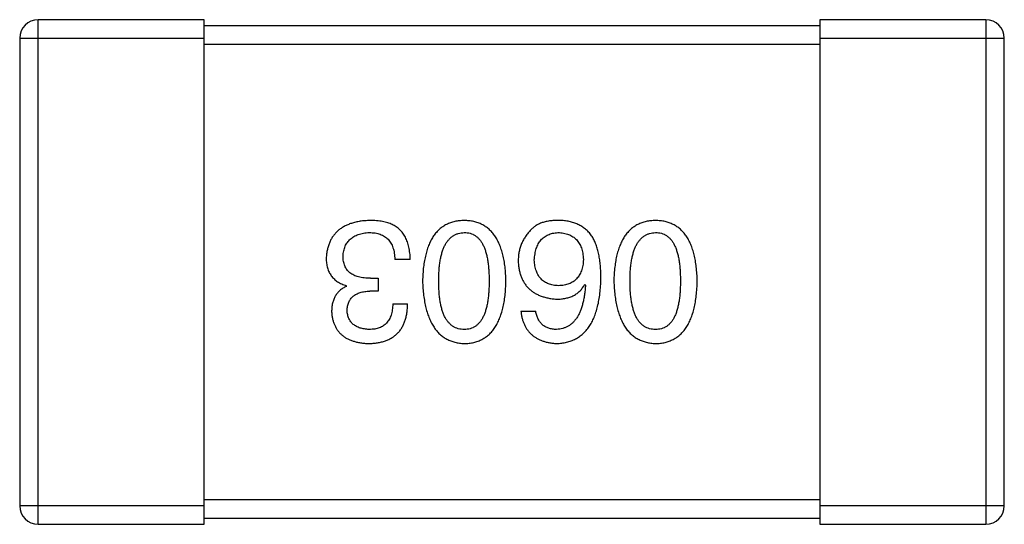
# Model space of a CAD drawing. Header units: millimetres. Extents: x 42 to 554, y 166 to 335.
# Tile 213 of 256: x 398.06 to 399.66, y 274.225 to 275.045. Entities that reach past the tile are written whole.
import ezdxf

# ---------------------------------------------------------------- set-up
doc = ezdxf.new("R2010")
doc.units = ezdxf.units.MM
doc.header["$LTSCALE"] = 30.734
doc.layers.get('0').update_dxf_attribs({"linetype": 'CONTINUOUS'})

msp = doc.modelspace()

# ---------------------------------------------------------------- linework, layer by layer
at = {"linetype": 'Continuous'}
for p, q in [((398.0896, 274.225), (398.0896, 275.045)), ((398.3596, 275.045), (398.0896, 275.045)), ((398.3596, 274.225), (398.3596, 275.045)), ((399.3596, 275.045), (399.3596, 274.225)), ((399.6296, 275.045), (399.3596, 275.045)), ((399.6296, 275.045), (399.6296, 274.225)), ((399.3596, 275.035), (398.3596, 275.035)), ((398.0596, 275.015), (398.0596, 274.255)), ((398.0596, 275.015), (398.3596, 275.015)), ((399.3596, 275.015), (399.6596, 275.015)), ((399.6596, 274.255), (399.6596, 275.015)), ((398.3596, 275.005), (399.3596, 275.005)), ((398.6944, 274.6554), (398.6692, 274.6554)), ((398.6299, 274.6248), (398.6419, 274.6248)), ((398.6419, 274.6248), (398.6419, 274.604)), ((398.5905, 274.6117), (398.5905, 274.6128)), ((398.9779, 274.6149), (398.979, 274.6138)), ((398.6419, 274.604), (398.6288, 274.604)), ((398.6659, 274.5832), (398.69, 274.5832)), ((398.8741, 274.5712), (398.8981, 274.5712)), ((399.3596, 274.265), (398.3596, 274.265)), ((398.3596, 274.255), (398.0596, 274.255)), ((399.6596, 274.255), (399.3596, 274.255)), ((398.0896, 274.225), (398.3596, 274.225)), ((398.3596, 274.235), (399.3596, 274.235)), ((399.3596, 274.225), (399.6296, 274.225))]:
    msp.add_line(p, q, dxfattribs=at)
for centre, start, end in [((398.0896, 275.015), 90, 180), ((399.6296, 275.015), 0, 90), ((398.0896, 274.255), 180, 270), ((399.6296, 274.255), 270, 0)]:
    msp.add_arc(centre, 0.03, start, end, dxfattribs=at)
for points, knots in [([(398.6288, 274.7188), (398.626, 274.7186), (398.6207, 274.7184), (398.613, 274.7175), (398.6057, 274.716), (398.599, 274.7142), (398.5928, 274.712), (398.5871, 274.7092), (398.5818, 274.7061), (398.5771, 274.7025), (398.5729, 274.6984), (398.5692, 274.6939), (398.566, 274.6889), (398.5633, 274.6835), (398.5611, 274.6776), (398.5595, 274.6713), (398.5583, 274.6646), (398.5579, 274.66), (398.5577, 274.6576)], [0, 0, 0, 0, 0.078078, 0.151942, 0.221594, 0.28726, 0.350176, 0.409768, 0.467648, 0.523784, 0.578904, 0.634014, 0.689819, 0.746826, 0.805875, 0.867063, 0.931764, 1, 1, 1, 1]), ([(398.6648, 274.7122), (398.6637, 274.7127), (398.6614, 274.7138), (398.6576, 274.7151), (398.6536, 274.7163), (398.6492, 274.7171), (398.6445, 274.7179), (398.6395, 274.7184), (398.6343, 274.7187), (398.6306, 274.7187), (398.6288, 274.7188)], [0, 0, 0, 0, 0.101955, 0.208983, 0.322698, 0.44339, 0.570851, 0.70629, 0.84885, 1, 1, 1, 1]), ([(398.6944, 274.6554), (398.6943, 274.6572), (398.6942, 274.6606), (398.6937, 274.6658), (398.693, 274.6706), (398.6921, 274.6753), (398.691, 274.6797), (398.6898, 274.6838), (398.6882, 274.6877), (398.6865, 274.6914), (398.6845, 274.6949), (398.6824, 274.6981), (398.68, 274.7011), (398.6774, 274.7038), (398.6746, 274.7063), (398.6715, 274.7085), (398.6683, 274.7105), (398.666, 274.7116), (398.6648, 274.7122)], [0, 0, 0, 0, 0.078937, 0.154495, 0.226898, 0.296844, 0.363348, 0.427781, 0.48946, 0.549586, 0.607902, 0.664733, 0.720805, 0.776157, 0.831175, 0.886736, 0.943094, 1, 1, 1, 1]), ([(398.782, 274.7188), (398.7794, 274.7186), (398.7742, 274.7184), (398.7667, 274.7172), (398.7597, 274.7151), (398.7532, 274.7124), (398.7471, 274.7088), (398.7416, 274.7045), (398.7366, 274.6994), (398.7321, 274.6936), (398.7281, 274.687), (398.7247, 274.6797), (398.7217, 274.6717), (398.7192, 274.6629), (398.7172, 274.6533), (398.7157, 274.643), (398.7147, 274.632), (398.7144, 274.6243), (398.7143, 274.6204)], [0, 0, 0, 0, 0.059134, 0.115603, 0.169236, 0.221572, 0.273254, 0.32474, 0.377319, 0.431815, 0.488555, 0.548609, 0.612242, 0.680182, 0.75251, 0.829782, 0.91231, 1, 1, 1, 1]), ([(398.8498, 274.6204), (398.8497, 274.6243), (398.8494, 274.632), (398.8484, 274.643), (398.8469, 274.6533), (398.8449, 274.6629), (398.8424, 274.6717), (398.8394, 274.6797), (398.8359, 274.6871), (398.8319, 274.6936), (398.8275, 274.6995), (398.8224, 274.7045), (398.8169, 274.7088), (398.8109, 274.7124), (398.8044, 274.7151), (398.7974, 274.7172), (398.7899, 274.7184), (398.7847, 274.7186), (398.782, 274.7188)], [0, 0, 0, 0, 0.087693, 0.170223, 0.247496, 0.319826, 0.387768, 0.451403, 0.511459, 0.568358, 0.622671, 0.675251, 0.726739, 0.778422, 0.830759, 0.884394, 0.940865, 1, 1, 1, 1]), ([(398.9386, 274.7188), (398.9357, 274.7188), (398.9303, 274.7189), (398.9225, 274.7183), (398.9154, 274.7171), (398.9089, 274.7154), (398.903, 274.713), (398.8978, 274.7101), (398.8931, 274.7066), (398.8906, 274.7038), (398.8894, 274.7024)], [0, 0, 0, 0, 0.156782, 0.301945, 0.436395, 0.561474, 0.678489, 0.78853, 0.894967, 1, 1, 1, 1]), ([(398.9899, 274.6925), (398.9884, 274.6945), (398.9855, 274.6985), (398.9803, 274.7037), (398.9746, 274.7081), (398.9684, 274.7118), (398.9616, 274.7147), (398.9544, 274.7168), (398.9467, 274.7183), (398.9413, 274.7186), (398.9386, 274.7188)], [0, 0, 0, 0, 0.125033, 0.246266, 0.36603, 0.485265, 0.606781, 0.732144, 0.862551, 1, 1, 1, 1]), ([(399.0929, 274.7188), (399.0902, 274.7186), (399.0851, 274.7184), (399.0776, 274.7172), (399.0706, 274.7151), (399.064, 274.7124), (399.058, 274.7088), (399.0525, 274.7045), (399.0475, 274.6994), (399.043, 274.6936), (399.039, 274.687), (399.0355, 274.6797), (399.0325, 274.6717), (399.03, 274.6629), (399.028, 274.6533), (399.0266, 274.643), (399.0255, 274.632), (399.0253, 274.6243), (399.0251, 274.6204)], [0, 0, 0, 0, 0.059134, 0.115603, 0.169236, 0.221572, 0.273254, 0.32474, 0.377319, 0.431815, 0.488555, 0.548609, 0.612242, 0.680182, 0.75251, 0.829782, 0.91231, 1, 1, 1, 1]), ([(399.1607, 274.6204), (399.1605, 274.6243), (399.1603, 274.632), (399.1592, 274.643), (399.1578, 274.6533), (399.1557, 274.6629), (399.1533, 274.6717), (399.1503, 274.6797), (399.1468, 274.6871), (399.1428, 274.6936), (399.1383, 274.6995), (399.1333, 274.7045), (399.1278, 274.7088), (399.1218, 274.7124), (399.1152, 274.7151), (399.1082, 274.7172), (399.1007, 274.7184), (399.0955, 274.7186), (399.0929, 274.7188)], [0, 0, 0, 0, 0.087693, 0.170223, 0.247496, 0.319826, 0.387768, 0.451403, 0.511459, 0.568358, 0.622671, 0.675251, 0.726739, 0.778422, 0.830759, 0.884394, 0.940865, 1, 1, 1, 1]), ([(398.5851, 274.6608), (398.5852, 274.6623), (398.5854, 274.6652), (398.5861, 274.6693), (398.5871, 274.6732), (398.5885, 274.6767), (398.5901, 274.6801), (398.592, 274.6832), (398.5943, 274.6859), (398.5968, 274.6885), (398.5996, 274.6908), (398.6028, 274.6928), (398.6062, 274.6945), (398.6099, 274.696), (398.6139, 274.6971), (398.6183, 274.6981), (398.6229, 274.6988), (398.6261, 274.699), (398.6277, 274.6991)], [0, 0, 0, 0, 0.068514, 0.133941, 0.195994, 0.255362, 0.312994, 0.369441, 0.424687, 0.480522, 0.537148, 0.594801, 0.654411, 0.716817, 0.781981, 0.850498, 0.923306, 1, 1, 1, 1]), ([(398.6277, 274.6991), (398.6293, 274.6991), (398.6325, 274.699), (398.6371, 274.6985), (398.6414, 274.6976), (398.6454, 274.6964), (398.6491, 274.6949), (398.6525, 274.693), (398.6556, 274.6908), (398.6584, 274.6882), (398.6608, 274.6853), (398.6629, 274.682), (398.6648, 274.6784), (398.6663, 274.6744), (398.6675, 274.6702), (398.6684, 274.6655), (398.669, 274.6606), (398.6691, 274.6571), (398.6692, 274.6554)], [0, 0, 0, 0, 0.071272, 0.13882, 0.201858, 0.262757, 0.320043, 0.376709, 0.431462, 0.486034, 0.541209, 0.597703, 0.65589, 0.717768, 0.782056, 0.850407, 0.92277, 1, 1, 1, 1]), ([(398.7405, 274.6204), (398.7405, 274.6235), (398.7406, 274.6296), (398.7411, 274.6384), (398.7419, 274.6466), (398.743, 274.6543), (398.7444, 274.6613), (398.7462, 274.6677), (398.7483, 274.6736), (398.7507, 274.6788), (398.7535, 274.6835), (398.7566, 274.6875), (398.76, 274.691), (398.7638, 274.6938), (398.7679, 274.6961), (398.7723, 274.6978), (398.7771, 274.6988), (398.7804, 274.699), (398.782, 274.6991)], [0, 0, 0, 0, 0.094834, 0.184067, 0.267029, 0.344713, 0.417334, 0.484367, 0.546941, 0.604717, 0.65953, 0.710539, 0.759381, 0.806382, 0.853027, 0.900623, 0.949121, 1, 1, 1, 1]), ([(398.782, 274.6991), (398.7837, 274.699), (398.7869, 274.6989), (398.7915, 274.698), (398.7958, 274.6965), (398.7998, 274.6942), (398.8035, 274.6915), (398.8068, 274.688), (398.8098, 274.684), (398.8125, 274.6793), (398.8149, 274.6741), (398.8169, 274.6682), (398.8186, 274.6617), (398.8201, 274.6547), (398.8211, 274.647), (398.8219, 274.6387), (398.8224, 274.6297), (398.8224, 274.6236), (398.8225, 274.6204)], [0, 0, 0, 0, 0.049766, 0.097012, 0.143225, 0.188786, 0.235079, 0.282962, 0.333687, 0.387747, 0.445963, 0.508657, 0.576545, 0.649868, 0.72822, 0.812712, 0.903543, 1, 1, 1, 1]), ([(398.8894, 274.7024), (398.8878, 274.7006), (398.8847, 274.6972), (398.8807, 274.6916), (398.8773, 274.6858), (398.8745, 274.6798), (398.8723, 274.6734), (398.8708, 274.6669), (398.8699, 274.6601), (398.8698, 274.6555), (398.8697, 274.6532)], [0, 0, 0, 0, 0.129393, 0.255335, 0.378531, 0.500878, 0.622934, 0.746191, 0.87096, 1, 1, 1, 1]), ([(398.8959, 274.6543), (398.896, 274.656), (398.8963, 274.6594), (398.897, 274.6642), (398.8979, 274.6688), (398.8991, 274.673), (398.9005, 274.677), (398.9023, 274.6805), (398.9042, 274.6838), (398.9065, 274.6868), (398.9091, 274.6895), (398.9119, 274.6918), (398.9149, 274.6939), (398.9183, 274.6956), (398.9219, 274.6969), (398.9257, 274.698), (398.9299, 274.6987), (398.9327, 274.699), (398.9342, 274.6991)], [0, 0, 0, 0, 0.078863, 0.153308, 0.223539, 0.289857, 0.35341, 0.413572, 0.471721, 0.528235, 0.584279, 0.638781, 0.69466, 0.751251, 0.809198, 0.869697, 0.933318, 1, 1, 1, 1]), ([(398.9342, 274.6991), (398.9358, 274.699), (398.9389, 274.6989), (398.9434, 274.6982), (398.9476, 274.6973), (398.9515, 274.696), (398.9552, 274.6944), (398.9585, 274.6925), (398.9616, 274.6903), (398.9643, 274.6876), (398.9668, 274.6848), (398.9689, 274.6815), (398.9708, 274.6779), (398.9724, 274.674), (398.9736, 274.6698), (398.9746, 274.6653), (398.9754, 274.6605), (398.9756, 274.6571), (398.9757, 274.6554)], [0, 0, 0, 0, 0.070403, 0.137196, 0.200053, 0.260887, 0.31876, 0.37535, 0.430743, 0.485927, 0.541678, 0.598832, 0.657726, 0.719441, 0.783504, 0.851852, 0.923533, 1, 1, 1, 1]), ([(399.0041, 274.6248), (399.0041, 274.6283), (399.004, 274.6352), (399.0033, 274.6452), (399.0023, 274.6546), (399.0007, 274.6634), (398.9987, 274.6716), (398.9963, 274.6792), (398.9934, 274.6862), (398.9911, 274.6904), (398.9899, 274.6925)], [0, 0, 0, 0, 0.151498, 0.29521, 0.430242, 0.557137, 0.677306, 0.790845, 0.898111, 1, 1, 1, 1]), ([(399.0514, 274.6204), (399.0514, 274.6235), (399.0515, 274.6296), (399.0519, 274.6384), (399.0527, 274.6466), (399.0539, 274.6543), (399.0553, 274.6613), (399.0571, 274.6677), (399.0592, 274.6736), (399.0616, 274.6788), (399.0644, 274.6835), (399.0675, 274.6875), (399.0709, 274.691), (399.0747, 274.6938), (399.0788, 274.6961), (399.0832, 274.6978), (399.0879, 274.6988), (399.0912, 274.699), (399.0929, 274.6991)], [0, 0, 0, 0, 0.094834, 0.184067, 0.267029, 0.344713, 0.417334, 0.484367, 0.546941, 0.604717, 0.65953, 0.710539, 0.759381, 0.806382, 0.853027, 0.900623, 0.949121, 1, 1, 1, 1]), ([(399.0929, 274.6991), (399.0945, 274.699), (399.0977, 274.6989), (399.1024, 274.698), (399.1067, 274.6965), (399.1107, 274.6942), (399.1143, 274.6915), (399.1177, 274.688), (399.1207, 274.684), (399.1234, 274.6793), (399.1257, 274.6741), (399.1278, 274.6682), (399.1295, 274.6617), (399.1309, 274.6547), (399.132, 274.647), (399.1327, 274.6387), (399.1332, 274.6297), (399.1333, 274.6236), (399.1333, 274.6204)], [0, 0, 0, 0, 0.049766, 0.097012, 0.143225, 0.188786, 0.235079, 0.282962, 0.333687, 0.387747, 0.445963, 0.508657, 0.576545, 0.649868, 0.72822, 0.812712, 0.903543, 1, 1, 1, 1]), ([(398.5577, 274.6576), (398.5578, 274.6561), (398.5578, 274.6533), (398.5582, 274.6493), (398.5588, 274.6454), (398.5598, 274.6417), (398.5609, 274.6382), (398.5623, 274.6349), (398.564, 274.6318), (398.5659, 274.6288), (398.5681, 274.6261), (398.5705, 274.6236), (398.5732, 274.6213), (398.5762, 274.6192), (398.5794, 274.6173), (398.5829, 274.6155), (398.5866, 274.614), (398.5892, 274.6132), (398.5905, 274.6128)], [0, 0, 0, 0, 0.071215, 0.138707, 0.20396, 0.266995, 0.327734, 0.387609, 0.445602, 0.503345, 0.561136, 0.618597, 0.677672, 0.738255, 0.799989, 0.863961, 0.930555, 1, 1, 1, 1]), ([(398.6299, 274.6248), (398.6281, 274.6248), (398.6246, 274.6248), (398.6195, 274.6253), (398.6147, 274.6259), (398.6103, 274.627), (398.6063, 274.6282), (398.6026, 274.6297), (398.5992, 274.6316), (398.5963, 274.6337), (398.5936, 274.6361), (398.5913, 274.6388), (398.5894, 274.6418), (398.5878, 274.6451), (398.5866, 274.6486), (398.5857, 274.6524), (398.5851, 274.6565), (398.5851, 274.6594), (398.5851, 274.6608)], [0, 0, 0, 0, 0.082495, 0.159728, 0.232496, 0.300725, 0.365163, 0.425859, 0.483728, 0.538892, 0.592921, 0.646195, 0.699968, 0.754746, 0.811387, 0.870806, 0.933482, 1, 1, 1, 1]), ([(398.8697, 274.6532), (398.8698, 274.6508), (398.8701, 274.6463), (398.8711, 274.6396), (398.8725, 274.6334), (398.8743, 274.6276), (398.8766, 274.6222), (398.8794, 274.6173), (398.8826, 274.6127), (398.8863, 274.6086), (398.8905, 274.6049), (398.895, 274.6016), (398.9001, 274.5988), (398.9056, 274.5963), (398.9116, 274.5943), (398.918, 274.5927), (398.9248, 274.5916), (398.9296, 274.5911), (398.932, 274.5909)], [0, 0, 0, 0, 0.071527, 0.139094, 0.20346, 0.264939, 0.323904, 0.381383, 0.437591, 0.493343, 0.549401, 0.606085, 0.664838, 0.725424, 0.788712, 0.855452, 0.925772, 1, 1, 1, 1]), ([(398.9353, 274.6128), (398.9338, 274.6128), (398.9308, 274.613), (398.9266, 274.6136), (398.9226, 274.6145), (398.9189, 274.6157), (398.9155, 274.6172), (398.9123, 274.619), (398.9094, 274.6212), (398.9068, 274.6236), (398.9045, 274.6264), (398.9024, 274.6295), (398.9006, 274.6329), (398.8991, 274.6366), (398.8979, 274.6406), (398.8969, 274.6449), (398.8963, 274.6495), (398.896, 274.6526), (398.8959, 274.6543)], [0, 0, 0, 0, 0.069884, 0.136529, 0.199638, 0.259844, 0.317774, 0.374356, 0.430026, 0.485148, 0.5409, 0.597889, 0.657472, 0.718614, 0.783613, 0.85129, 0.923712, 1, 1, 1, 1]), ([(398.9757, 274.6554), (398.9756, 274.6537), (398.9754, 274.6504), (398.9747, 274.6457), (398.9737, 274.6413), (398.9724, 274.6372), (398.9709, 274.6334), (398.9691, 274.6299), (398.967, 274.6267), (398.9645, 274.6239), (398.9619, 274.6214), (398.9589, 274.6192), (398.9557, 274.6173), (398.9521, 274.6158), (398.9483, 274.6145), (398.9442, 274.6136), (398.9398, 274.613), (398.9368, 274.6128), (398.9353, 274.6128)], [0, 0, 0, 0, 0.076072, 0.148369, 0.216753, 0.281358, 0.342792, 0.401604, 0.458929, 0.514444, 0.569818, 0.625343, 0.681554, 0.739608, 0.800134, 0.863477, 0.929547, 1, 1, 1, 1]), ([(398.932, 274.5188), (398.9348, 274.5189), (398.9403, 274.5193), (398.9484, 274.5207), (398.9558, 274.523), (398.9628, 274.5261), (398.9692, 274.5299), (398.9751, 274.5346), (398.9804, 274.5401), (398.9852, 274.5464), (398.9894, 274.5534), (398.9931, 274.5613), (398.9963, 274.5699), (398.9989, 274.5794), (399.0011, 274.5896), (399.0026, 274.6006), (399.0038, 274.6124), (399.004, 274.6206), (399.0041, 274.6248)], [0, 0, 0, 0, 0.058957, 0.115262, 0.16907, 0.221312, 0.273147, 0.324961, 0.377649, 0.432026, 0.488925, 0.549039, 0.612912, 0.680653, 0.753056, 0.830314, 0.912483, 1, 1, 1, 1]), ([(398.5905, 274.6117), (398.5886, 274.6107), (398.5849, 274.6088), (398.5799, 274.6051), (398.5758, 274.6008), (398.5723, 274.5959), (398.5697, 274.5903), (398.5678, 274.5841), (398.5667, 274.5773), (398.5665, 274.5726), (398.5665, 274.5701)], [0, 0, 0, 0, 0.125227, 0.244792, 0.361427, 0.478215, 0.59667, 0.722058, 0.856314, 1, 1, 1, 1]), ([(398.7143, 274.6204), (398.7144, 274.6164), (398.7148, 274.6086), (398.7159, 274.5973), (398.7175, 274.5867), (398.7196, 274.5769), (398.7221, 274.5679), (398.7251, 274.5596), (398.7287, 274.5521), (398.7327, 274.5453), (398.7372, 274.5393), (398.7421, 274.534), (398.7476, 274.5295), (398.7536, 274.5258), (398.76, 274.5229), (398.7669, 274.5207), (398.7743, 274.5192), (398.7794, 274.5189), (398.782, 274.5188)], [0, 0, 0, 0, 0.088475, 0.171606, 0.249595, 0.322626, 0.391327, 0.455765, 0.516374, 0.573675, 0.628522, 0.681161, 0.732559, 0.783563, 0.83504, 0.887639, 0.942585, 1, 1, 1, 1]), ([(398.782, 274.5417), (398.7804, 274.5418), (398.7771, 274.5419), (398.7723, 274.5428), (398.7679, 274.5443), (398.7638, 274.5465), (398.76, 274.5494), (398.7566, 274.5528), (398.7535, 274.5568), (398.7507, 274.5614), (398.7483, 274.5667), (398.7462, 274.5726), (398.7444, 274.5791), (398.743, 274.5861), (398.7419, 274.5938), (398.7411, 274.6021), (398.7406, 274.6111), (398.7405, 274.6172), (398.7405, 274.6204)], [0, 0, 0, 0, 0.050604, 0.098688, 0.145699, 0.191791, 0.238625, 0.286717, 0.337546, 0.391814, 0.449755, 0.512106, 0.579685, 0.652048, 0.730262, 0.814146, 0.904281, 1, 1, 1, 1]), ([(398.782, 274.5188), (398.7847, 274.5189), (398.7899, 274.5191), (398.7974, 274.5204), (398.8044, 274.5225), (398.8109, 274.5254), (398.8169, 274.529), (398.8224, 274.5335), (398.8275, 274.5387), (398.8319, 274.5448), (398.8359, 274.5515), (398.8394, 274.5591), (398.8424, 274.5674), (398.8449, 274.5765), (398.8469, 274.5864), (398.8484, 274.597), (398.8494, 274.6085), (398.8497, 274.6163), (398.8498, 274.6204)], [0, 0, 0, 0, 0.057911, 0.113262, 0.165956, 0.217443, 0.268511, 0.319665, 0.372, 0.426129, 0.483365, 0.543779, 0.607756, 0.676562, 0.749704, 0.827713, 0.911177, 1, 1, 1, 1]), ([(398.8225, 274.6204), (398.8224, 274.6172), (398.8224, 274.6111), (398.8219, 274.6021), (398.8211, 274.5938), (398.8201, 274.5861), (398.8186, 274.5791), (398.8169, 274.5726), (398.8149, 274.5667), (398.8125, 274.5615), (398.8098, 274.5568), (398.8068, 274.5528), (398.8035, 274.5494), (398.7998, 274.5465), (398.7958, 274.5443), (398.7915, 274.5428), (398.7869, 274.5419), (398.7837, 274.5418), (398.782, 274.5417)], [0, 0, 0, 0, 0.096452, 0.187278, 0.271765, 0.350519, 0.423437, 0.491321, 0.554011, 0.612224, 0.666281, 0.717003, 0.764884, 0.811423, 0.856783, 0.902993, 0.950236, 1, 1, 1, 1]), ([(398.932, 274.5909), (398.9346, 274.591), (398.9397, 274.5911), (398.9471, 274.5922), (398.9538, 274.5941), (398.9599, 274.5967), (398.9654, 274.6001), (398.9703, 274.6043), (398.9745, 274.6093), (398.9767, 274.613), (398.9779, 274.6149)], [0, 0, 0, 0, 0.144617, 0.279572, 0.40596, 0.526097, 0.64389, 0.760003, 0.877724, 1, 1, 1, 1]), ([(398.979, 274.6138), (398.9788, 274.611), (398.9784, 274.6055), (398.9774, 274.5976), (398.9761, 274.5901), (398.9745, 274.5832), (398.9726, 274.5768), (398.9704, 274.571), (398.968, 274.5657), (398.9652, 274.5608), (398.9621, 274.5566), (398.9587, 274.5528), (398.955, 274.5496), (398.9509, 274.547), (398.9467, 274.5448), (398.942, 274.5433), (398.9371, 274.5421), (398.9337, 274.5418), (398.932, 274.5417)], [0, 0, 0, 0, 0.089218, 0.173709, 0.252753, 0.326963, 0.397099, 0.462534, 0.524018, 0.582178, 0.637235, 0.689955, 0.741228, 0.791618, 0.841661, 0.892925, 0.945259, 1, 1, 1, 1]), ([(399.0251, 274.6204), (399.0253, 274.6164), (399.0257, 274.6086), (399.0268, 274.5973), (399.0284, 274.5867), (399.0304, 274.5769), (399.033, 274.5679), (399.036, 274.5596), (399.0395, 274.5521), (399.0435, 274.5453), (399.048, 274.5393), (399.053, 274.534), (399.0585, 274.5295), (399.0644, 274.5258), (399.0709, 274.5229), (399.0778, 274.5207), (399.0852, 274.5192), (399.0903, 274.5189), (399.0929, 274.5188)], [0, 0, 0, 0, 0.088475, 0.171606, 0.249595, 0.322626, 0.391327, 0.455765, 0.516374, 0.573675, 0.628522, 0.681161, 0.732559, 0.783563, 0.83504, 0.887639, 0.942585, 1, 1, 1, 1]), ([(399.0929, 274.5417), (399.0912, 274.5418), (399.0879, 274.5419), (399.0832, 274.5428), (399.0788, 274.5443), (399.0746, 274.5465), (399.0709, 274.5494), (399.0674, 274.5528), (399.0644, 274.5568), (399.0616, 274.5614), (399.0592, 274.5667), (399.0571, 274.5726), (399.0553, 274.5791), (399.0539, 274.5861), (399.0527, 274.5938), (399.0519, 274.6021), (399.0515, 274.6111), (399.0514, 274.6172), (399.0514, 274.6204)], [0, 0, 0, 0, 0.050604, 0.098688, 0.145699, 0.191791, 0.238625, 0.286717, 0.337546, 0.391814, 0.449755, 0.512106, 0.579685, 0.652048, 0.730262, 0.814146, 0.904281, 1, 1, 1, 1]), ([(399.0929, 274.5188), (399.0955, 274.5189), (399.1007, 274.5191), (399.1082, 274.5204), (399.1152, 274.5225), (399.1218, 274.5254), (399.1278, 274.529), (399.1333, 274.5335), (399.1383, 274.5387), (399.1428, 274.5448), (399.1468, 274.5515), (399.1503, 274.5591), (399.1533, 274.5674), (399.1557, 274.5765), (399.1578, 274.5864), (399.1592, 274.597), (399.1603, 274.6085), (399.1605, 274.6163), (399.1607, 274.6204)], [0, 0, 0, 0, 0.057911, 0.113262, 0.165956, 0.217443, 0.268511, 0.319665, 0.372, 0.426129, 0.483365, 0.543779, 0.607756, 0.676562, 0.749704, 0.827713, 0.911177, 1, 1, 1, 1]), ([(399.1333, 274.6204), (399.1333, 274.6172), (399.1332, 274.6111), (399.1327, 274.6021), (399.132, 274.5938), (399.1309, 274.5861), (399.1294, 274.5791), (399.1278, 274.5726), (399.1257, 274.5667), (399.1234, 274.5615), (399.1207, 274.5568), (399.1177, 274.5528), (399.1143, 274.5494), (399.1107, 274.5465), (399.1067, 274.5443), (399.1024, 274.5428), (399.0977, 274.5419), (399.0945, 274.5418), (399.0929, 274.5417)], [0, 0, 0, 0, 0.096452, 0.187278, 0.271765, 0.350519, 0.423437, 0.491321, 0.554011, 0.612224, 0.666281, 0.717003, 0.764884, 0.811423, 0.856783, 0.902993, 0.950236, 1, 1, 1, 1]), ([(398.5916, 274.5723), (398.5917, 274.5736), (398.5918, 274.576), (398.5924, 274.5795), (398.5932, 274.5827), (398.5943, 274.5858), (398.5956, 274.5886), (398.5973, 274.5911), (398.5992, 274.5935), (398.6014, 274.5956), (398.6039, 274.5975), (398.6067, 274.5991), (398.6097, 274.6005), (398.613, 274.6017), (398.6165, 274.6026), (398.6204, 274.6033), (398.6245, 274.6038), (398.6273, 274.6039), (398.6288, 274.604)], [0, 0, 0, 0, 0.067741, 0.131599, 0.192143, 0.249977, 0.306453, 0.361639, 0.416449, 0.471489, 0.527582, 0.584873, 0.644974, 0.70814, 0.77492, 0.845909, 0.920585, 1, 1, 1, 1]), ([(398.6266, 274.5188), (398.6291, 274.5188), (398.634, 274.519), (398.6411, 274.5199), (398.6477, 274.5212), (398.6538, 274.5231), (398.6595, 274.5254), (398.6647, 274.5282), (398.6694, 274.5315), (398.6737, 274.5354), (398.6774, 274.5396), (398.6807, 274.5445), (398.6834, 274.5498), (398.6858, 274.5555), (398.6876, 274.5618), (398.6889, 274.5685), (398.6897, 274.5757), (398.6899, 274.5807), (398.69, 274.5832)], [0, 0, 0, 0, 0.073232, 0.142595, 0.207997, 0.270074, 0.329156, 0.386529, 0.441846, 0.496976, 0.551877, 0.607941, 0.665637, 0.725446, 0.788542, 0.855101, 0.925196, 1, 1, 1, 1]), ([(398.6659, 274.5832), (398.6659, 274.5816), (398.6657, 274.5783), (398.6651, 274.5736), (398.6644, 274.5692), (398.6632, 274.5651), (398.6618, 274.5614), (398.6601, 274.558), (398.6582, 274.5548), (398.6559, 274.5521), (398.6534, 274.5496), (398.6505, 274.5475), (398.6474, 274.5457), (398.644, 274.5442), (398.6403, 274.5431), (398.6364, 274.5423), (398.6321, 274.5418), (398.6292, 274.5417), (398.6277, 274.5417)], [0, 0, 0, 0, 0.078134, 0.15164, 0.221358, 0.286689, 0.348614, 0.407697, 0.464247, 0.520153, 0.574432, 0.629291, 0.684538, 0.742032, 0.801329, 0.863637, 0.930123, 1, 1, 1, 1]), ([(398.5665, 274.5701), (398.5667, 274.5681), (398.567, 274.5643), (398.568, 274.5586), (398.5695, 274.5534), (398.5714, 274.5485), (398.5737, 274.544), (398.5764, 274.5398), (398.5795, 274.536), (398.5831, 274.5326), (398.5871, 274.5295), (398.5915, 274.5269), (398.5963, 274.5246), (398.6016, 274.5227), (398.6073, 274.5211), (398.6133, 274.52), (398.6198, 274.5191), (398.6243, 274.5189), (398.6266, 274.5188)], [0, 0, 0, 0, 0.067521, 0.132139, 0.193339, 0.252064, 0.309083, 0.364848, 0.420021, 0.475612, 0.532002, 0.589602, 0.649896, 0.712634, 0.778603, 0.848416, 0.922155, 1, 1, 1, 1]), ([(398.6277, 274.5417), (398.6263, 274.5418), (398.6236, 274.5419), (398.6198, 274.5424), (398.6162, 274.5431), (398.6128, 274.5439), (398.6096, 274.5451), (398.6067, 274.5465), (398.6041, 274.548), (398.6017, 274.5499), (398.5995, 274.5519), (398.5977, 274.5542), (398.596, 274.5566), (398.5946, 274.5593), (398.5935, 274.5623), (398.5926, 274.5654), (398.592, 274.5688), (398.5917, 274.5711), (398.5916, 274.5723)], [0, 0, 0, 0, 0.078051, 0.151197, 0.220412, 0.286742, 0.34933, 0.409464, 0.467368, 0.52298, 0.578639, 0.633998, 0.690142, 0.746855, 0.805868, 0.867776, 0.932345, 1, 1, 1, 1]), ([(398.8741, 274.5712), (398.8743, 274.5692), (398.8748, 274.5653), (398.8761, 274.5597), (398.8776, 274.5544), (398.8796, 274.5495), (398.882, 274.5449), (398.8847, 274.5408), (398.8878, 274.5369), (398.8912, 274.5334), (398.8951, 274.5303), (398.8992, 274.5276), (398.9038, 274.5252), (398.9088, 274.5232), (398.914, 274.5215), (398.9197, 274.5202), (398.9257, 274.5193), (398.9299, 274.5189), (398.932, 274.5188)], [0, 0, 0, 0, 0.06947, 0.136096, 0.199592, 0.260665, 0.319672, 0.377156, 0.433415, 0.489984, 0.546535, 0.604276, 0.663499, 0.725182, 0.788953, 0.855683, 0.926216, 1, 1, 1, 1]), ([(398.932, 274.5417), (398.9297, 274.5418), (398.9254, 274.5419), (398.9193, 274.5434), (398.9139, 274.5457), (398.9092, 274.549), (398.9052, 274.5532), (398.9021, 274.5584), (398.8996, 274.5645), (398.8986, 274.5689), (398.8981, 274.5712)], [0, 0, 0, 0, 0.136586, 0.261496, 0.378089, 0.490612, 0.605522, 0.725767, 0.8561, 1, 1, 1, 1])]:
    msp.add_open_spline(points, degree=3, knots=knots, dxfattribs=at)

doc.saveas('drawing.dxf')
